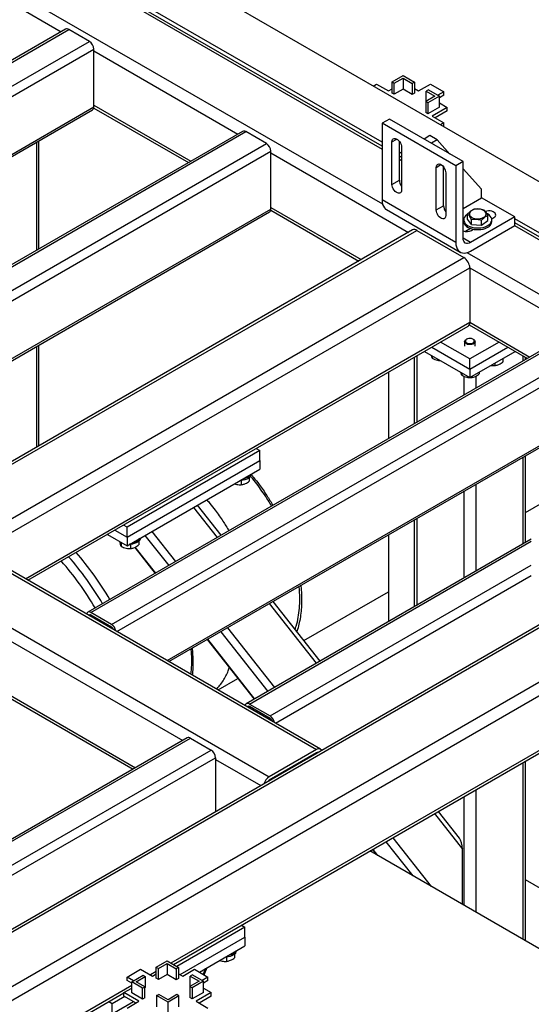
# Model space of a CAD drawing. Header units: millimetres. Extents: x 5 to 589, y 5 to 450.
# Tile 48 of 91: x 540 to 554, y 135 to 161. Entities that reach past the tile are written whole.
import ezdxf

# ---------------------------------------------------------------- set-up
doc = ezdxf.new("R2010")
doc.units = ezdxf.units.MM
doc.layers.add('TRAIT-FORT', color=4, linetype='Continuous', lineweight=25)

msp = doc.modelspace()

# ---------------------------------------------------------------- linework, layer by layer
at = {"layer": 'TRAIT-FORT', "color": 4, "linetype": 'Continuous', "lineweight": 25}
for p, q in [((564.74238, 150.2238), (542.1914, 163.2422)), ((549.85255, 157.3922), (540.28031, 162.91814)), ((540.28031, 162.84503), (549.85255, 157.31909)), ((549.85255, 157.49561), (541.04475, 162.58025)), ((540.28031, 161.43286), (549.86372, 155.90047)), ((540.28031, 161.07979), (541.53234, 160.35701)), ((541.65167, 160.4259), (528.8473, 153.03409)), ((528.92837, 153.02607), (541.73274, 160.41787)), ((542.26785, 160.10896), (541.73274, 160.41787)), ((529.46348, 152.71716), (542.26785, 160.10896)), ((529.60327, 152.53305), (542.38251, 159.91035)), ((542.38251, 158.40968), (542.38251, 159.91035)), ((542.38251, 159.86621), (546.11898, 157.7092)), ((550.11291, 159.05855), (550.39721, 159.22267)), ((550.11291, 159.05855), (550.17024, 159.02545)), ((550.11291, 158.77165), (550.11291, 159.05855)), ((550.17024, 159.02545), (550.39721, 159.15647)), ((550.17024, 158.73856), (550.17024, 159.02545)), ((550.39721, 159.22267), (550.69343, 159.05166)), ((550.39721, 159.15647), (550.6361, 159.01857)), ((550.39721, 159.15647), (550.39721, 158.86958)), ((550.69343, 159.05166), (550.6361, 159.01857)), ((550.69343, 159.05166), (550.69343, 158.76477)), ((549.62285, 158.95212), (549.71158, 159.00334)), ((549.71158, 159.00334), (550.01736, 158.82682)), ((550.01736, 158.82682), (550.11291, 158.88198)), ((550.17024, 158.73856), (550.11291, 158.77165)), ((550.39721, 158.86958), (550.17024, 158.73856)), ((550.6361, 158.73167), (550.39721, 158.86958)), ((550.6361, 159.01857), (550.6361, 158.73167)), ((550.69343, 158.88886), (550.80091, 158.82682)), ((550.80091, 158.82682), (551.10668, 159.00334)), ((551.05508, 158.85665), (550.99775, 158.82355)), ((550.99775, 158.82355), (551.22471, 158.69253)), ((550.99775, 158.56151), (550.99775, 158.82355)), ((551.05508, 158.85665), (551.33938, 158.69253)), ((551.10668, 159.00334), (551.45641, 158.80144)), ((551.45641, 158.80144), (551.30357, 158.71321)), ((551.45641, 158.71317), (551.45641, 158.80144)), ((550.69343, 158.76477), (550.6361, 158.73167)), ((551.22471, 158.69253), (550.98583, 158.55462)), ((551.04316, 158.52153), (550.98583, 158.55462)), ((550.98583, 158.55462), (550.98583, 158.26773)), ((551.33938, 158.69253), (551.04316, 158.52153)), ((551.04316, 158.52153), (551.04316, 158.23463)), ((551.45641, 158.71317), (551.33938, 158.64561)), ((551.33938, 158.40564), (551.33938, 158.69253)), ((551.33938, 158.51596), (551.54241, 158.39875)), ((530.90303, 151.78271), (542.38251, 158.40968)), ((530.95053, 151.75529), (542.34892, 158.33544)), ((542.37973, 158.38229), (544.83233, 156.96643)), ((542.38251, 158.45382), (544.89567, 157.003)), ((551.04316, 158.23463), (550.98583, 158.26773)), ((551.33938, 158.40564), (551.04316, 158.23463)), ((551.54241, 158.39875), (551.15064, 158.17259)), ((551.54241, 158.31048), (551.2271, 158.12845)), ((551.54241, 158.31048), (551.54241, 158.39875)), ((550.04366, 158.09648), (549.85255, 157.98615)), ((551.95476, 156.99322), (550.04366, 158.09648)), ((551.15064, 158.17259), (551.45641, 157.99607)), ((546.23831, 157.77809), (533.43394, 150.38628)), ((533.51501, 150.37826), (546.31938, 157.77006)), ((546.85449, 157.46115), (546.31938, 157.77006)), ((551.76365, 156.8829), (549.85255, 157.98615)), ((549.85255, 157.98615), (549.85255, 155.99997)), ((551.45641, 157.99607), (551.36769, 157.94485)), ((551.45641, 157.90779), (551.44414, 157.90071)), ((551.45641, 157.90779), (551.45641, 157.99607)), ((540.89186, 157.49429), (540.89186, 154.69165)), ((540.95519, 154.72821), (540.95519, 157.53085)), ((550.11055, 157.50618), (550.23479, 157.57791)), ((550.11055, 156.40275), (550.11055, 157.50618)), ((550.30166, 156.51308), (550.30166, 157.51673)), ((551.09476, 157.6662), (550.94188, 157.57795)), ((551.28587, 157.55588), (551.09476, 157.6662)), ((551.28587, 157.55588), (551.13299, 157.46762)), ((551.61331, 157.19034), (551.28587, 157.55588)), ((534.05012, 150.06935), (546.85449, 157.46115)), ((534.1899, 149.88524), (546.96915, 157.26254)), ((546.96915, 155.76187), (546.96915, 157.26254)), ((550.35899, 157.20325), (550.30166, 157.23635)), ((550.35899, 157.36276), (550.35899, 156.25933)), ((546.96915, 157.2184), (550.5369, 155.15879)), ((550.35899, 157.09984), (550.30166, 157.13293)), ((550.30166, 157.05983), (550.35899, 157.02673)), ((551.95476, 156.99322), (551.76365, 156.8829)), ((551.95476, 155.00704), (551.95476, 156.99322)), ((551.25721, 156.84423), (551.38145, 156.91595)), ((551.25721, 155.7408), (551.25721, 156.84423)), ((551.44832, 155.85112), (551.44832, 156.85478)), ((551.76365, 156.8829), (551.76365, 154.89672)), ((552.43253, 156.27579), (551.95476, 156.80916)), ((550.11055, 156.40275), (550.30166, 156.51308)), ((551.50565, 156.70081), (551.50565, 155.59737)), ((552.43253, 156.0551), (552.43253, 156.27579)), ((551.76365, 154.89672), (549.85255, 155.99997)), ((551.95476, 155.77929), (552.43253, 156.0551)), ((553.29253, 155.55864), (552.43253, 156.0551)), ((535.48966, 149.1349), (546.96915, 155.76187)), ((546.96637, 155.73448), (549.25025, 154.41602)), ((546.96915, 155.80601), (549.31359, 154.45259)), ((549.96452, 155.75249), (551.87562, 154.64923)), ((551.25721, 155.7408), (551.44832, 155.85112)), ((535.53717, 149.10748), (546.93556, 155.68763)), ((551.97005, 155.48383), (551.97005, 155.43969)), ((552.07217, 155.5049), (552.07217, 155.63721)), ((552.17194, 155.363), (552.07217, 155.5049)), ((553.29253, 155.55864), (552.14587, 154.89668)), ((552.17194, 155.363), (552.17194, 155.49532)), ((552.43469, 155.34194), (552.43469, 155.47425)), ((552.43469, 155.34194), (552.59766, 155.46277)), ((552.59766, 155.46277), (552.59766, 155.59508)), ((552.69641, 155.51238), (552.74786, 155.54209)), ((552.69978, 155.43969), (552.69978, 155.48383)), ((553.29253, 155.33795), (553.29253, 155.55864)), ((563.59572, 149.56185), (553.29253, 155.50975)), ((550.64503, 155.22121), (537.84066, 147.82941)), ((537.94876, 147.81871), (550.75313, 155.21051)), ((550.75313, 155.21051), (551.97623, 154.50443)), ((551.98179, 155.38669), (551.95476, 155.37108)), ((552.1446, 155.25999), (552.01258, 155.18377)), ((552.147, 155.25971), (552.13754, 155.25591)), ((552.14615, 155.25938), (552.13754, 155.25591)), ((552.14587, 154.676), (553.29253, 155.33795)), ((552.17194, 155.363), (552.43469, 155.34194)), ((552.17453, 155.21111), (552.22317, 155.23918)), ((552.19978, 155.24404), (552.19978, 155.22569)), ((553.28844, 155.33559), (563.86327, 149.23087)), ((564.07947, 149.17917), (553.29253, 155.40634)), ((552.14587, 154.89668), (551.95476, 155.00701)), ((539.17187, 147.11262), (551.97623, 154.50443)), ((552.05418, 154.63595), (561.41706, 149.23087)), ((539.3881, 146.88438), (552.12912, 154.23962)), ((552.12912, 154.23962), (552.12912, 152.82722)), ((552.12912, 154.23962), (554.91003, 152.63423)), ((527.32305, 153.77628), (548.15404, 141.75081)), ((548.26213, 141.76151), (527.43115, 153.78698)), ((526.09995, 153.0702), (546.93093, 141.04473)), ((540.6114, 146.17819), (552.12912, 152.82722)), ((540.67475, 146.14162), (552.08433, 152.72823)), ((555.02936, 152.70312), (542.225, 145.31132)), ((542.30607, 145.30329), (555.11044, 152.69509)), ((552.11539, 152.76201), (553.62339, 151.89147)), ((552.12912, 152.82722), (553.68673, 151.92803)), ((542.84118, 144.99438), (555.64554, 152.38618)), ((552.04693, 152.38922), (552.03355, 152.38149)), ((552.22469, 152.38149), (552.21131, 152.38922)), ((540.89186, 152.19867), (540.89186, 149.59083)), ((540.95519, 149.62739), (540.95519, 152.23523)), ((542.98096, 144.81027), (555.76021, 152.18757)), ((551.1413, 152.18383), (552.12912, 151.61357)), ((552.12912, 151.8784), (551.37067, 152.31624)), ((551.99399, 152.32634), (551.99399, 152.20937)), ((552.88757, 152.31624), (552.12912, 151.8784)), ((552.12912, 151.61357), (553.11694, 152.18383)), ((552.26426, 152.20937), (552.26426, 152.32634)), ((550.6898, 151.92318), (550.6898, 150.19794)), ((550.75313, 151.95974), (550.75313, 150.2345)), ((550.95016, 152.07348), (552.12912, 151.39288)), ((551.15538, 151.95501), (551.15538, 151.89463)), ((552.12912, 151.39288), (553.30808, 152.07348)), ((552.12912, 151.61357), (552.12912, 151.8784)), ((552.98646, 151.88782), (552.98646, 151.79872)), ((553.50511, 151.95974), (553.50511, 151.82319)), ((553.56844, 151.85975), (553.56844, 151.92318)), ((552.77716, 151.76699), (552.77716, 151.70464)), ((552.95317, 151.8686), (552.9486, 151.86596)), ((550.01724, 151.53492), (550.01724, 149.80968)), ((551.91982, 151.51371), (551.91982, 151.45333)), ((551.97623, 151.42895), (551.97623, 150.94058)), ((552.12912, 151.61357), (552.12912, 151.39288)), ((552.13558, 151.39661), (552.16561, 151.39573)), ((552.16561, 151.41395), (552.16561, 151.39573)), ((552.28201, 151.43256), (552.28201, 151.11711)), ((552.37491, 151.53478), (552.37491, 151.48981)), ((544.28072, 144.05993), (555.76021, 150.6869)), ((544.32823, 144.03251), (555.72662, 150.61266)), ((553.56844, 147.89333), (557.05877, 149.90826)), ((546.68249, 149.5064), (543.24251, 147.52054)), ((546.59292, 149.5581), (546.68249, 149.5064)), ((546.68249, 149.24157), (546.68249, 149.5064)), ((553.50511, 149.33021), (553.50511, 147.0792)), ((553.56844, 147.11575), (553.56844, 149.36677)), ((563.86327, 149.23087), (520.44309, 124.16494)), ((543.24251, 147.25572), (546.68249, 149.24157)), ((546.68249, 149.24157), (546.68249, 149.02089)), ((564.16905, 149.05432), (520.59598, 123.90013)), ((543.24251, 147.03503), (546.68249, 149.02089)), ((546.20298, 148.72919), (546.20298, 148.61552)), ((546.41228, 148.80296), (546.41228, 148.70961)), ((552.28201, 148.62413), (552.28201, 146.37311)), ((551.97623, 148.44761), (551.97623, 146.19659)), ((545.68115, 147.30651), (545.06627, 148.08786)), ((544.9674, 148.03079), (545.58229, 147.24944)), ((543.24251, 147.52054), (543.15294, 147.57225)), ((564.16905, 147.64193), (544.38024, 136.21809)), ((550.6898, 147.70496), (550.6898, 145.45395)), ((550.75313, 147.74152), (550.75313, 145.49051)), ((542.73243, 147.32949), (543.24251, 147.03503)), ((542.92357, 147.43983), (543.24251, 147.25572)), ((543.24251, 147.25572), (543.24251, 147.52054)), ((543.70747, 147.30345), (544.32236, 146.5221)), ((543.88571, 147.40634), (544.50059, 146.62499)), ((544.44358, 136.18152), (564.07947, 147.51708)), ((550.01724, 147.3167), (550.01724, 145.06569)), ((543.09054, 147.12275), (543.09054, 147.01824)), ((543.24251, 147.25572), (543.24251, 147.03503)), ((543.33633, 147.07431), (543.33633, 146.96064)), ((543.54563, 147.14808), (543.54563, 147.05472)), ((553.72252, 147.2047), (546.33386, 142.93932)), ((546.41493, 142.93129), (553.72252, 147.14987)), ((543.44187, 146.9925), (543.97146, 146.31953)), ((543.44901, 146.99577), (543.97815, 146.32339)), ((546.95004, 142.62238), (553.72252, 146.53205)), ((547.08983, 142.43827), (553.72252, 146.26725)), ((547.82747, 144.57914), (550.01724, 145.84327)), ((546.9313, 145.53523), (548.14937, 143.98739)), ((548.24824, 144.04447), (547.03016, 145.5923)), ((542.84118, 144.99438), (542.30607, 145.30329)), ((554.12432, 145.09397), (530.33116, 131.35847)), ((554.18764, 145.05741), (530.39448, 131.32192)), ((542.27386, 145.21847), (542.30608, 145.23708)), ((542.84118, 144.92817), (542.30607, 145.23708)), ((539.51587, 144.97228), (544.68565, 141.98783)), ((545.67137, 144.80788), (546.88944, 143.26005)), ((545.8496, 144.91078), (547.06768, 143.36294)), ((545.32047, 144.60532), (546.53855, 143.05748)), ((545.32716, 144.60917), (546.54523, 143.06134)), ((539.50213, 143.49468), (543.399, 141.24506)), ((539.51587, 143.55989), (543.46235, 141.28163)), ((545.6044, 143.29579), (546.11778, 143.59216)), ((546.38272, 142.84648), (546.41494, 142.86508)), ((546.41493, 142.93129), (546.95004, 142.62238)), ((546.95004, 142.55617), (546.41493, 142.86508)), ((544.80498, 142.05672), (533.91171, 135.76817)), ((533.99279, 135.76014), (544.88606, 142.04869)), ((544.88606, 142.04869), (545.42116, 141.73978)), ((534.5279, 135.45123), (545.42116, 141.73978)), ((548.15404, 141.75081), (546.93093, 141.04473)), ((534.66768, 135.26712), (545.53583, 141.54117)), ((545.53583, 141.54117), (545.53583, 140.13594)), ((545.53583, 141.49703), (546.7147, 140.81648)), ((548.15404, 141.66253), (546.93093, 140.95645)), ((548.15402, 141.66253), (548.16713, 141.65496)), ((553.50511, 141.41263), (553.50511, 136.83161)), ((553.56844, 136.79505), (553.56844, 141.44919)), ((546.93072, 140.95633), (546.94383, 140.94876)), ((552.28201, 140.70655), (552.28201, 137.53769)), ((551.97623, 140.53003), (551.97623, 137.71421)), ((551.85812, 139.45733), (551.31455, 140.14805)), ((551.21568, 140.09097), (551.93801, 139.1731)), ((550.13399, 139.46652), (551.12732, 138.20428)), ((561.60581, 132.15518), (549.5374, 139.12212)), ((549.60486, 139.16106), (549.71718, 139.01834)), ((549.61154, 139.16492), (549.73498, 139.00806)), ((549.95575, 139.36363), (550.65231, 138.4785)), ((551.93801, 137.73628), (551.93801, 139.1731)), ((559.73868, 134.80862), (553.56844, 138.37062)), ((546.30027, 137.14995), (544.53315, 136.12982)), ((546.2107, 137.20166), (546.30027, 137.14995)), ((546.30027, 136.88513), (546.30027, 137.14995)), ((544.62152, 135.916), (546.30027, 136.88513)), ((546.30027, 136.88513), (546.30027, 136.66444)), ((545.11843, 135.98218), (546.30027, 136.66444)), ((545.82076, 136.37274), (545.82076, 136.25908)), ((546.03006, 136.44652), (546.03006, 136.35316)), ((543.24633, 135.85376), (543.59606, 136.05565)), ((543.59606, 136.05565), (543.90184, 135.87913)), ((543.99739, 136.11086), (544.28169, 136.27498)), ((543.99739, 136.11086), (544.05473, 136.07776)), ((543.99739, 135.82397), (543.99739, 136.11086)), ((544.05473, 136.07776), (544.28169, 136.20879)), ((544.05473, 135.79087), (544.05473, 136.07776)), ((544.28169, 136.27498), (544.57791, 136.10398)), ((544.28169, 136.20879), (544.52058, 136.07088)), ((544.28169, 136.20879), (544.28169, 135.92189)), ((544.57791, 136.10398), (544.52058, 136.07088)), ((544.52058, 136.07088), (544.52058, 135.78399)), ((544.57791, 136.10398), (544.57791, 135.81708)), ((544.68539, 135.87913), (544.99117, 136.05565)), ((544.99117, 136.05565), (545.3409, 135.85376)), ((545.27485, 136.07248), (545.2147, 135.9266)), ((545.24172, 135.91101), (545.31875, 136.09782)), ((543.4111, 135.75863), (543.24633, 135.85376)), ((543.24633, 135.76548), (543.24633, 135.85376)), ((543.36337, 135.73108), (543.65959, 135.90208)), ((543.47803, 135.73108), (543.71692, 135.86898)), ((543.65959, 135.90208), (543.71692, 135.86898)), ((543.71692, 135.86898), (543.71692, 135.58209)), ((543.99739, 135.99708), (543.84746, 135.91052)), ((543.90184, 135.87913), (543.99739, 135.93429)), ((544.05473, 135.79087), (543.99739, 135.82397)), ((544.28169, 135.92189), (544.05473, 135.79087)), ((544.52058, 135.78399), (544.28169, 135.92189)), ((544.57791, 135.81708), (544.52058, 135.78399)), ((544.57791, 135.94118), (544.68539, 135.87913)), ((544.93957, 135.90896), (544.88223, 135.87587)), ((544.88223, 135.87587), (545.1092, 135.74484)), ((544.88223, 135.61382), (544.88223, 135.87587)), ((544.93957, 135.90896), (545.22386, 135.74484)), ((545.3409, 135.85376), (545.18805, 135.76552)), ((545.3409, 135.76548), (545.3409, 135.85376)), ((543.36337, 135.63106), (532.91364, 129.59856)), ((543.16033, 135.45107), (543.36337, 135.56828)), ((543.36337, 135.69792), (543.24633, 135.76548)), ((543.36337, 135.44418), (543.36337, 135.73108)), ((543.64766, 135.56696), (543.36337, 135.73108)), ((543.705, 135.60005), (543.47803, 135.73108)), ((543.64766, 135.56696), (543.705, 135.60005)), ((543.64766, 135.28006), (543.64766, 135.56696)), ((543.705, 135.31316), (543.705, 135.60005)), ((543.71692, 135.58209), (543.705, 135.57521)), ((545.1092, 135.74484), (544.87031, 135.60694)), ((544.87031, 135.60694), (544.87031, 135.32004)), ((544.92764, 135.57384), (544.87031, 135.60694)), ((545.22386, 135.74484), (544.92764, 135.57384)), ((544.92764, 135.57384), (544.92764, 135.28695)), ((545.3409, 135.76548), (545.22386, 135.69792)), ((545.22386, 135.45795), (545.22386, 135.74484)), ((545.22386, 135.56828), (545.4269, 135.45107)), ((532.97699, 129.562), (543.16033, 135.44072)), ((543.18241, 135.35005), (542.86029, 135.16409)), ((543.55211, 135.2249), (543.16033, 135.45107)), ((543.16033, 135.36279), (543.16033, 135.45107)), ((543.47565, 135.18076), (543.16033, 135.36279)), ((543.64766, 135.28006), (543.36337, 135.44418)), ((543.705, 135.31316), (543.64766, 135.28006)), ((544.00932, 135.37194), (544.06665, 135.40504)), ((544.00932, 135.37194), (544.00932, 135.08505)), ((544.30554, 135.20094), (544.00932, 135.37194)), ((544.30554, 135.26714), (544.06665, 135.40504)), ((544.5325, 135.39816), (544.30554, 135.26714)), ((544.58983, 135.36506), (544.30554, 135.20094)), ((544.58983, 135.36506), (544.5325, 135.39816)), ((544.58983, 135.07817), (544.58983, 135.36506)), ((544.92764, 135.28695), (544.87031, 135.32004)), ((545.22386, 135.45795), (544.92764, 135.28695)), ((545.4269, 135.45107), (545.03512, 135.2249)), ((545.4269, 135.36279), (545.11158, 135.18076)), ((545.4269, 135.36279), (545.4269, 135.45107)), ((542.86029, 135.16409), (542.77072, 135.2158)), ((542.86029, 134.89927), (543.41178, 135.21764)), ((542.86029, 134.89927), (542.86029, 135.16409)), ((543.24633, 135.04838), (543.55211, 135.2249)), ((544.30554, 134.91405), (544.30554, 135.20094)), ((545.03512, 135.2249), (545.3409, 135.04838))]:
    msp.add_line(p, q, dxfattribs=at)
at = {"layer": 'TRAIT-FORT', "color": 4, "linetype": 'Continuous', "lineweight": 25, "flags": 128}
for points in [[(550.11055, 157.50618), (550.11416, 157.53843), (550.12478, 157.56463), (550.14179, 157.58327), (550.1642, 157.59326), (550.19072, 157.59403), (550.21979, 157.58552), (550.24974, 157.56823), (550.27882, 157.54317), (550.30533, 157.51179), (550.32775, 157.47592), (550.34476, 157.43764), (550.35538, 157.39917), (550.35899, 157.36276)], [(551.25721, 156.84423), (551.26082, 156.87648), (551.27144, 156.90268), (551.28845, 156.92132), (551.31086, 156.93131), (551.33738, 156.93207), (551.36645, 156.92356), (551.3964, 156.90628), (551.42548, 156.88122), (551.45199, 156.84984), (551.47441, 156.81397), (551.49142, 156.77569), (551.50204, 156.73722), (551.50565, 156.70081)], [(550.35899, 156.25933), (550.35538, 156.22708), (550.34476, 156.20088), (550.32775, 156.18224), (550.30533, 156.17225), (550.27882, 156.17148), (550.24974, 156.17999), (550.21979, 156.19728), (550.19072, 156.22234), (550.1642, 156.25372), (550.14179, 156.28959), (550.12478, 156.32787), (550.11416, 156.36634), (550.11055, 156.40275)], [(549.85255, 155.99997), (549.85644, 155.9394), (549.86803, 155.88456), (549.88709, 155.83656), (549.91322, 155.79638), (549.94591, 155.76483), (549.96452, 155.75249)], [(551.50565, 155.59737), (551.50204, 155.56513), (551.49142, 155.53893), (551.47441, 155.52029), (551.45199, 155.5103), (551.42548, 155.50953), (551.3964, 155.51804), (551.36645, 155.53533), (551.33738, 155.56039), (551.31086, 155.59177), (551.28845, 155.62764), (551.27144, 155.66592), (551.26082, 155.70438), (551.25721, 155.7408)], [(552.16272, 155.71572), (552.1386, 155.69336), (552.12307, 155.66859), (552.11679, 155.6425), (552.12005, 155.61623), (552.1327, 155.59092), (552.15418, 155.56769), (552.18357, 155.54754), (552.21957, 155.53136), (552.26061, 155.51985), (552.3049, 155.51352), (552.3505, 155.51264), (552.39542, 155.51726), (552.43769, 155.52717), (552.47547, 155.54193), (552.50711, 155.56091), (552.53123, 155.58327), (552.54676, 155.60803), (552.55304, 155.63412), (552.54978, 155.66039), (552.53713, 155.6857), (552.51565, 155.70894), (552.48626, 155.72908), (552.45026, 155.74527), (552.40922, 155.75677), (552.36494, 155.7631), (552.31934, 155.76398), (552.27442, 155.75936), (552.23214, 155.74946), (552.19436, 155.73469), (552.16272, 155.71572)], [(552.74786, 155.54209), (552.77398, 155.56133), (552.79136, 155.58363), (552.799, 155.60767), (552.79644, 155.63208), (552.78384, 155.65542), (552.76193, 155.67634), (552.73198, 155.69363), (552.69574, 155.70628), (552.65531, 155.71355), (552.61304, 155.71503), (552.57138, 155.71062), (552.53295, 155.70066)], [(552.07276, 155.63033), (552.05177, 155.61668), (552.01776, 155.58796), (551.99239, 155.5564), (551.97637, 155.52287), (551.97013, 155.48827), (551.97384, 155.45355), (551.9874, 155.41965), (552.01044, 155.38751), (552.04233, 155.35799), (552.0822, 155.3319), (552.12897, 155.30996), (552.18135, 155.29277), (552.23792, 155.28078), (552.29713, 155.27433), (552.35738, 155.2736), (552.41702, 155.2786), (552.47441, 155.2892), (552.528, 155.30511), (552.57632, 155.32589), (552.61806, 155.35099), (552.65208, 155.3797), (552.67744, 155.41126), (552.69346, 155.44479), (552.6997, 155.4794), (552.69599, 155.51412), (552.68243, 155.54801), (552.65939, 155.58016), (552.6275, 155.60967), (552.58763, 155.63576), (552.5733, 155.64329)], [(551.97005, 155.43969), (551.97384, 155.40941), (551.9874, 155.37551), (552.01044, 155.34337), (552.04233, 155.31385), (552.0822, 155.28777), (552.12897, 155.26583), (552.18135, 155.24863), (552.23792, 155.23664), (552.29713, 155.23019), (552.35738, 155.22946), (552.41702, 155.23446), (552.47441, 155.24506), (552.528, 155.26097), (552.57632, 155.28176), (552.61806, 155.30685), (552.65208, 155.33557), (552.67744, 155.36712), (552.69346, 155.40066), (552.6997, 155.43526), (552.69978, 155.43969)], [(552.06073, 155.21157), (552.04354, 155.19634), (552.03372, 155.18596)], [(552.06073, 155.21157), (552.04354, 155.19634), (552.03968, 155.19243)], [(552.14587, 154.89668), (552.10858, 154.8794), (552.07273, 154.87126), (552.03969, 154.87258), (552.01073, 154.88331), (551.98697, 154.90303), (551.9693, 154.93099), (551.95843, 154.96611), (551.95476, 155.00704)], [(551.76365, 154.89672), (551.76754, 154.83615), (551.77913, 154.78131), (551.79819, 154.73331), (551.82432, 154.69312), (551.857, 154.66157), (551.89557, 154.63931), (551.93922, 154.62677), (551.98709, 154.62422), (552.03818, 154.63171), (552.09147, 154.64909), (552.14587, 154.676)], [(552.20052, 152.28885), (552.22438, 152.30335), (552.23977, 152.32127), (552.24533, 152.341), (552.24057, 152.36081), (552.2259, 152.37893), (552.20263, 152.39375), (552.17283, 152.40395), (552.13915, 152.40862), (552.10458, 152.40736), (552.07219, 152.40027), (552.04485, 152.38798), (552.02501, 152.37159), (552.01441, 152.35255), (552.01401, 152.33256), (552.02384, 152.31338), (552.04302, 152.29672), (552.06985, 152.28408), (552.10195, 152.27655), (552.13646, 152.27483), (552.17032, 152.27905), (552.20052, 152.28885)], [(552.21214, 152.26478), (552.1803, 152.25413), (552.14466, 152.24884), (552.10786, 152.24929), (552.07265, 152.25546), (552.04162, 152.26689), (552.01708, 152.28272), (552.00085, 152.30179), (551.99414, 152.32268), (551.99743, 152.34384), (552.01049, 152.3637), (552.03235, 152.38079), (552.03355, 152.38149)], [(552.22469, 152.38149), (552.22983, 152.37835), (552.25041, 152.36074), (552.26199, 152.34057), (552.26371, 152.31935), (552.25546, 152.29865), (552.23783, 152.28), (552.21214, 152.26478)], [(546.4412, 148.8339), (546.41649, 148.80664), (546.38375, 148.78236), (546.34402, 148.76185), (546.29859, 148.74576), (546.24891, 148.73462), (546.19658, 148.72877), (546.17507, 148.72796)], [(543.57455, 147.17902), (543.54984, 147.15176), (543.5171, 147.12748), (543.47737, 147.10697), (543.43194, 147.09088), (543.38226, 147.07973), (543.32993, 147.07389), (543.30842, 147.07308)], [(542.30607, 145.30329), (542.2837, 145.31366), (542.26219, 145.31854), (542.24237, 145.31775), (542.22499, 145.31131), (542.21073, 145.29948), (542.20013, 145.2827), (542.19419, 145.26446)], [(546.41493, 142.93129), (546.39256, 142.94166), (546.37105, 142.94654), (546.35123, 142.94575), (546.33385, 142.93932), (546.31959, 142.92748), (546.309, 142.91071), (546.30305, 142.89247)], [(546.05898, 136.47745), (546.03427, 136.45019), (546.00153, 136.42591), (545.9618, 136.4054), (545.91637, 136.38931), (545.86669, 136.37817), (545.81436, 136.37232), (545.79285, 136.37151)]]:
    msp.add_lwpolyline(points, dxfattribs=at)
at = {"layer": 'TRAIT-FORT', "color": 4, "linetype": 'Continuous', "lineweight": 25}
for centre, radius, start, end in [((541.68524, 160.35156), 0.08156, 54.382423, 114.307119), ((542.13356, 159.89902), 0.24921, 2.605478, 57.394522), ((542.30306, 158.40091), 0.07994, 305.013333, 6.298848), ((546.27188, 157.70375), 0.08156, 54.382423, 114.307119), ((546.7202, 157.25121), 0.24921, 2.605478, 57.394522), ((550.56985, 156.52528), 0.26847, 182.605019, 218.241423), ((546.88969, 155.7531), 0.07994, 305.013333, 6.298847), ((551.71685, 155.86338), 0.26882, 182.613498, 218.730964), ((550.6898, 155.1221), 0.10875, 54.382423, 114.307119), ((552.04949, 155.45316), 0.27244, 249.652109, 297.320494), ((551.79718, 154.22451), 0.33228, 2.605478, 57.394522), ((552.02627, 152.81413), 0.10368, 304.056351, 7.255829), ((546.23248, 149.05005), 0.26991, 277.99053, 322.004093), ((546.35302, 148.90104), 0.11083, 322.714208, 356.650323), ((543.36584, 147.39517), 0.26991, 277.99053, 322.004093), ((543.48638, 147.24616), 0.11083, 322.714208, 356.650323), ((535.95911, 141.64226), 7.92314, 30.32192, 41.19793), ((535.57689, 141.42161), 7.92314, 30.32192, 41.19793), ((535.768, 141.53194), 7.92314, 30.32192, 41.19793), ((542.28367, 145.21005), 0.03511, 50.352359, 146.102765), ((542.70572, 144.78291), 0.25113, 9.966625, 57.357809), ((542.77355, 144.8228), 0.1252, 17.865239, 57.307372), ((546.39253, 142.83805), 0.03511, 50.352359, 146.102765), ((546.81459, 142.41092), 0.25113, 9.966625, 57.357809), ((546.88242, 142.4508), 0.1252, 17.865239, 57.307372), ((544.83855, 141.98238), 0.08156, 54.382423, 114.307119), ((545.28687, 141.52984), 0.24921, 2.605478, 57.394522), ((548.21362, 141.67906), 0.09327, 31.455849, 129.708513), ((548.18756, 141.61314), 0.0597, 81.053093, 124.161456), ((547.11151, 140.76341), 0.33428, 122.696154, 163.029017), ((547.00933, 140.82932), 0.14936, 121.660754, 144.241133), ((545.85026, 136.69361), 0.26991, 277.99053, 322.004093), ((545.9708, 136.54459), 0.11083, 322.714208, 356.650323)]:
    msp.add_arc(centre, radius, start, end, dxfattribs=at)
msp.add_ellipse((551.82335, 139.23929), major_axis=(-0.03579, 0.25805), ratio=0.42215309, start_param=4.3949327, end_param=5.65764616, dxfattribs=at)
for points, knots in [([(552.07217, 155.63721), (552.0929, 155.65928), (552.1272, 155.69579), (552.17694, 155.73164), (552.2104, 155.74875), (552.22965, 155.75597), (552.23514, 155.75803)], [0, 0, 0, 0, 0.38554949, 0.63764185, 0.89654625, 1, 1, 1, 1]), ([(552.49789, 155.73697), (552.47509, 155.74364), (552.42898, 155.75712), (552.36067, 155.76617), (552.29537, 155.76615), (552.25534, 155.76076), (552.23514, 155.75803)], [0, 0, 0, 0, 0.26460494, 0.53494775, 0.76534313, 1, 1, 1, 1]), ([(552.49789, 155.73697), (552.50655, 155.72949), (552.52406, 155.71438), (552.55, 155.68107), (552.57479, 155.64055), (552.58999, 155.61033), (552.59766, 155.59508)], [0, 0, 0, 0, 0.26460494, 0.53494775, 0.76534313, 1, 1, 1, 1]), ([(552.17194, 155.49532), (552.16328, 155.51247), (552.14578, 155.54715), (552.11984, 155.58762), (552.09504, 155.61763), (552.07984, 155.63064), (552.07217, 155.63721)], [0, 0, 0, 0, 0.26460494, 0.53494775, 0.76534313, 1, 1, 1, 1]), ([(552.17194, 155.49532), (552.19475, 155.49833), (552.24085, 155.50441), (552.30916, 155.50252), (552.37446, 155.49203), (552.41449, 155.48021), (552.43469, 155.47425)], [0, 0, 0, 0, 0.26460494, 0.53494775, 0.76534313, 1, 1, 1, 1]), ([(552.43469, 155.47425), (552.45543, 155.49633), (552.48972, 155.53284), (552.53946, 155.56869), (552.57292, 155.5858), (552.59217, 155.59302), (552.59766, 155.59508)], [0, 0, 0, 0, 0.38554949, 0.63764185, 0.89654625, 1, 1, 1, 1]), ([(551.15538, 151.89463), (551.15222, 151.9031), (551.14582, 151.92021), (551.13859, 151.94589), (551.1347, 151.96455), (551.13414, 151.96728)], [0, 0, 0, 0, 0.45530275, 0.9204786, 1, 1, 1, 1]), ([(551.15538, 151.89463), (551.17672, 151.88477), (551.21986, 151.86482), (551.28368, 151.84665), (551.33004, 151.83885), (551.35309, 151.8384), (551.35753, 151.83831)], [0, 0, 0, 0, 0.32256597, 0.65212668, 0.93298957, 1, 1, 1, 1]), ([(552.68182, 151.71195), (552.69466, 151.70977), (552.72699, 151.70427), (552.75829, 151.7045), (552.77716, 151.70464)], [0, 0, 0, 0, 0.39709378, 1, 1, 1, 1]), ([(552.77716, 151.70464), (552.80379, 151.7099), (552.84783, 151.71861), (552.91171, 151.74836), (552.95469, 151.77537), (552.97941, 151.79353), (552.98646, 151.79872)], [0, 0, 0, 0, 0.385549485, 0.637641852, 0.896546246, 1, 1, 1, 1]), ([(551.91982, 151.45333), (551.91666, 151.46179), (551.91026, 151.47891), (551.90303, 151.50458), (551.89914, 151.52325), (551.89858, 151.52598)], [0, 0, 0, 0, 0.45530275, 0.9204786, 1, 1, 1, 1]), ([(551.91982, 151.45333), (551.94116, 151.44346), (551.9843, 151.42352), (552.04812, 151.40535), (552.09448, 151.39755), (552.11753, 151.3971), (552.12197, 151.39701)], [0, 0, 0, 0, 0.32256597, 0.65212668, 0.93298957, 1, 1, 1, 1]), ([(552.16561, 151.39573), (552.19224, 151.401), (552.23628, 151.40971), (552.30016, 151.43945), (552.34314, 151.46647), (552.36785, 151.48463), (552.37491, 151.48981)], [0, 0, 0, 0, 0.385549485, 0.637641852, 0.896546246, 1, 1, 1, 1]), ([(546.99165, 148.06305), (546.96159, 148.11362), (546.89195, 148.23079), (546.77402, 148.40816), (546.64022, 148.5938), (546.5296, 148.7372), (546.46227, 148.81548), (546.44315, 148.83771)], [0, 0, 0, 0, 0.18366259, 0.42555282, 0.66673298, 0.90536047, 1, 1, 1, 1]), ([(546.45895, 148.88123), (546.48062, 148.85607), (546.55148, 148.77376), (546.68987, 148.59417), (546.86093, 148.355), (546.97341, 148.16798), (547.02495, 148.08227)], [0, 0, 0, 0, 0.1038887, 0.33984393, 0.6974806, 1, 1, 1, 1]), ([(546.02841, 148.6433), (546.04853, 148.63676), (546.08775, 148.62402), (546.14666, 148.6159), (546.18409, 148.61565), (546.20298, 148.61552)], [0, 0, 0, 0, 0.34303453, 0.66850722, 1, 1, 1, 1]), ([(546.20298, 148.61552), (546.22961, 148.62079), (546.27365, 148.6295), (546.33753, 148.65924), (546.38051, 148.68626), (546.40522, 148.70442), (546.41228, 148.70961)], [0, 0, 0, 0, 0.385549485, 0.637641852, 0.896546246, 1, 1, 1, 1]), ([(545.30902, 148.228), (545.33678, 148.19583), (545.41282, 148.1077), (545.55486, 147.92389), (545.72229, 147.6896), (545.83238, 147.50658), (545.88273, 147.42288)], [0, 0, 0, 0, 0.13162979, 0.36057345, 0.70758252, 1, 1, 1, 1]), ([(543.09054, 147.01824), (543.08737, 147.02655), (543.08097, 147.04335), (543.07149, 147.07943), (543.0642, 147.11326), (543.06038, 147.1348), (543.05931, 147.14079)], [0, 0, 0, 0, 0.30981395, 0.6263461, 0.89610563, 1, 1, 1, 1]), ([(543.33633, 146.96064), (543.36296, 146.96591), (543.407, 146.97462), (543.47088, 147.00436), (543.51386, 147.03138), (543.53858, 147.04954), (543.54563, 147.05472)], [0, 0, 0, 0, 0.385549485, 0.637641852, 0.896546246, 1, 1, 1, 1]), ([(543.09054, 147.01824), (543.11187, 147.0084), (543.155, 146.98851), (543.2189, 146.96996), (543.27999, 146.9609), (543.31744, 146.96073), (543.33633, 146.96064)], [0, 0, 0, 0, 0.26460494, 0.53494775, 0.76534313, 1, 1, 1, 1]), ([(547.74574, 146.00539), (547.75035, 145.96714), (547.76577, 145.83917), (547.77036, 145.64819), (547.76416, 145.43081), (547.74463, 145.23551), (547.71031, 145.04669), (547.67576, 144.90571), (547.64799, 144.83272), (547.64145, 144.81553)], [0, 0, 0, 0, 0.08516715, 0.28486781, 0.4446319, 0.60845113, 0.77607996, 0.94723775, 1, 1, 1, 1]), ([(547.59844, 144.87018), (547.60877, 144.8979), (547.64453, 144.99397), (547.6829, 145.17701), (547.71433, 145.41272), (547.7226, 145.64241), (547.71842, 145.83175), (547.70761, 145.94127), (547.70367, 145.98111)], [0, 0, 0, 0, 0.09020875, 0.31254106, 0.52845888, 0.73734524, 0.904458, 1, 1, 1, 1]), ([(544.89407, 144.35916), (544.89672, 144.33665), (544.90972, 144.2263), (544.91265, 144.05405), (544.90869, 143.85907), (544.89653, 143.75241), (544.8914, 143.7074)], [0, 0, 0, 0, 0.09704007, 0.47577758, 0.77877425, 1, 1, 1, 1]), ([(544.93848, 143.68022), (544.94232, 143.70784), (544.95688, 143.81275), (544.96062, 143.99307), (544.9562, 144.20082), (544.94333, 144.32815), (544.93766, 144.38432)], [0, 0, 0, 0, 0.12816594, 0.48674359, 0.77361211, 1, 1, 1, 1]), ([(545.56157, 143.32052), (545.58487, 143.34432), (545.63982, 143.40044), (545.71562, 143.50304), (545.78937, 143.62558), (545.85083, 143.74838), (545.88036, 143.83727), (545.89358, 143.87706)], [0, 0, 0, 0, 0.163192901, 0.384869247, 0.604890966, 0.823132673, 1, 1, 1, 1]), ([(545.82076, 136.25908), (545.84739, 136.26434), (545.89143, 136.27305), (545.95531, 136.3028), (545.99829, 136.32981), (546.023, 136.34797), (546.03006, 136.35316)], [0, 0, 0, 0, 0.385549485, 0.637641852, 0.896546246, 1, 1, 1, 1]), ([(545.64619, 136.28685), (545.66631, 136.28031), (545.70553, 136.26757), (545.76444, 136.25945), (545.80187, 136.2592), (545.82076, 136.25908)], [0, 0, 0, 0, 0.34303453, 0.66850722, 1, 1, 1, 1])]:
    msp.add_open_spline(points, degree=3, knots=knots, dxfattribs=at)

doc.saveas('drawing.dxf')
